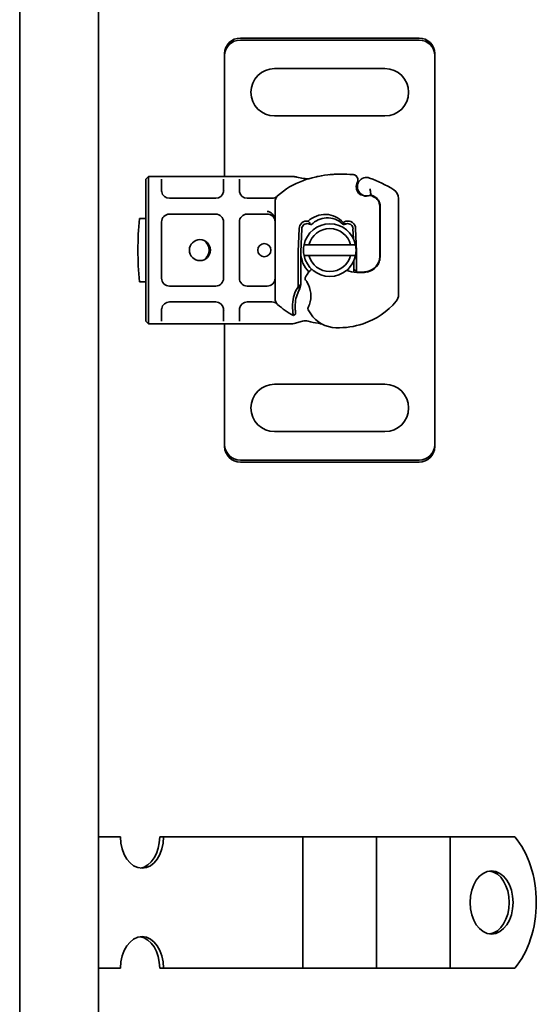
# Model space of a CAD drawing. Header units: millimetres. Extents: x -300186 to 535164, y -28581 to 763383.
# Tile 207 of 256: x 8457 to 8556, y 136235 to 136422. Entities that reach past the tile are written whole.
import ezdxf

# ---------------------------------------------------------------- set-up
doc = ezdxf.new("R2010")
doc.units = ezdxf.units.MM
doc.header["$LTSCALE"] = 10
doc.layers.add('Visible (ISO)', color=7, linetype='Continuous', lineweight=35)

msp = doc.modelspace()

# ---------------------------------------------------------------- linework, layer by layer
at = {"layer": 'Visible (ISO)'}
for p, q in [((8457.209, 137714.602, 159.59), (8457.209, 135354.602, 159.59)), ((8472.209, 135354.602, 159.59), (8472.209, 137714.602, 159.59)), ((8533.209, 136418.902, 159.59), (8499.209, 136418.902, 159.59)), ((8499.209, 136418.521, 159.59), (8533.209, 136418.521, 159.59)), ((8496.209, 136415.958, 159.59), (8496.209, 136415.576, 159.59)), ((8496.209, 136414.436, 159.59), (8496.209, 136415.576, 159.59)), ((8536.209, 136415.958, 159.59), (8536.209, 136415.576, 159.59)), ((8536.209, 136415.576, 159.59), (8536.209, 136414.436, 159.59)), ((8496.209, 136413.602, 159.59), (8496.209, 136414.436, 159.59)), ((8496.209, 136392.602, 159.59), (8496.209, 136413.602, 159.59)), ((8536.209, 136414.436, 159.59), (8536.209, 136413.602, 159.59)), ((8536.209, 136413.602, 159.59), (8536.209, 136343.602, 159.59)), ((8526.709, 136413.102, 159.59), (8505.709, 136413.102, 159.59)), ((8505.709, 136404.102, 159.59), (8526.709, 136404.102, 159.59)), ((8481.209, 136392.102, 159.59), (8481.709, 136392.602, 159.59)), ((8481.209, 136392.102, 159.59), (8481.209, 136389.602, 159.59)), ((8481.709, 136389.602, 159.59), (8481.709, 136392.602, 159.59)), ((8481.709, 136392.602, 159.59), (8483.709, 136392.602, 159.59)), ((8483.709, 136392.602, 159.59), (8485.709, 136392.602, 159.59)), ((8484.209, 136389.951, 159.59), (8484.209, 136392.102, 159.59)), ((8485.709, 136392.602, 159.59), (8494.509, 136392.602, 159.59)), ((8494.509, 136392.602, 159.59), (8496.509, 136392.602, 159.59)), ((8496.009, 136392.102, 159.59), (8496.009, 136389.951, 159.59)), ((8496.509, 136392.602, 159.59), (8498.509, 136392.602, 159.59)), ((8498.509, 136392.602, 159.59), (8500.509, 136392.602, 159.59)), ((8499.009, 136389.951, 159.59), (8499.009, 136392.102, 159.59)), ((8500.509, 136392.602, 159.59), (8508.143, 136392.602, 159.59)), ((8508.143, 136392.602, 159.59), (8509.109, 136392.602, 159.59)), ((8481.209, 136367.602, 159.59), (8481.209, 136389.602, 159.59)), ((8481.709, 136389.602, 159.59), (8481.709, 136367.602, 159.59)), ((8496.209, 136390.007, 159.59), (8496.209, 136390.007, 159.59)), ((8522.146, 136389.116, 159.59), (8522.601, 136388.962, 159.59)), ((8485.709, 136388.451, 159.59), (8494.509, 136388.451, 159.59)), ((8500.509, 136388.451, 159.59), (8504.312, 136388.451, 159.59)), ((8504.312, 136388.451, 159.59), (8505.204, 136388.451, 159.59)), ((8505.809, 136369.391, 159.59), (8505.809, 136387.814, 159.59)), ((8524.079, 136388.966, 159.59), (8524.532, 136388.761, 159.59)), ((8529.309, 136388.391, 159.59), (8529.309, 136370.166, 159.59)), ((8494.509, 136385.451, 159.59), (8485.709, 136385.451, 159.59)), ((8504.309, 136385.451, 159.59), (8500.509, 136385.451, 159.59)), ((8525.709, 136386.939, 159.59), (8525.709, 136377.402, 159.59)), ((8525.809, 136377.402, 159.59), (8525.809, 136386.939, 159.59)), ((8480.01, 136384.602, 159.59), (8481.209, 136384.602, 159.59)), ((8484.209, 136383.951, 159.59), (8484.209, 136373.254, 159.59)), ((8496.009, 136373.254, 159.59), (8496.009, 136383.951, 159.59)), ((8499.009, 136383.951, 159.59), (8499.009, 136373.254, 159.59)), ((8510.214, 136378.324, 159.59), (8510.389, 136382.698, 159.59)), ((8510.888, 136382.678, 159.59), (8510.713, 136378.304, 159.59)), ((8520.706, 136380.789, 159.59), (8520.63, 136382.678, 159.59)), ((8521.13, 136382.698, 159.59), (8521.305, 136378.324, 159.59)), ((8510.209, 136371.687, 159.59), (8510.209, 136378.102, 159.59)), ((8510.709, 136378.102, 159.59), (8510.709, 136372.035, 159.59)), ((8520.165, 136379.602, 159.59), (8512.254, 136379.602, 159.59)), ((8521.309, 136378.102, 159.59), (8521.309, 136375.537, 159.59)), ((8512.254, 136377.602, 159.59), (8520.165, 136377.602, 159.59)), ((8520.809, 136375.537, 159.59), (8520.809, 136376.643, 159.59)), ((8525.709, 136377.402, 159.59), (8525.709, 136376.634, 159.59)), ((8520.809, 136375.537, 159.59), (8520.809, 136375.502, 159.59)), ((8520.809, 136375.024, 159.59), (8520.809, 136375.502, 159.59)), ((8520.809, 136374.423, 159.59), (8520.809, 136375.024, 159.59)), ((8520.809, 136375.024, 159.59), (8521.306, 136374.465, 159.59)), ((8521.309, 136375.537, 159.59), (8521.309, 136375.469, 159.59)), ((8481.209, 136372.602, 159.59), (8480.01, 136372.602, 159.59)), ((8485.709, 136371.754, 159.59), (8494.509, 136371.754, 159.59)), ((8500.509, 136371.754, 159.59), (8504.309, 136371.754, 159.59)), ((8510.709, 136372.035, 159.59), (8510.209, 136371.687, 159.59)), ((8510.443, 136371.112, 159.59), (8510.709, 136372.035, 159.59)), ((8494.509, 136368.754, 159.59), (8485.709, 136368.754, 159.59)), ((8504.312, 136368.754, 159.59), (8500.509, 136368.754, 159.59)), ((8505.204, 136368.754, 159.59), (8504.312, 136368.754, 159.59)), ((8481.209, 136367.602, 159.59), (8481.209, 136365.102, 159.59)), ((8481.709, 136364.602, 159.59), (8481.709, 136367.602, 159.59)), ((8484.209, 136365.102, 159.59), (8484.209, 136367.254, 159.59)), ((8496.009, 136367.254, 159.59), (8496.009, 136365.102, 159.59)), ((8496.209, 136367.198, 159.59), (8496.209, 136367.198, 159.59)), ((8499.009, 136365.102, 159.59), (8499.009, 136367.254, 159.59)), ((8481.709, 136364.602, 159.59), (8481.209, 136365.102, 159.59)), ((8509.708, 136366.448, 159.59), (8509.315, 136366.173, 159.59)), ((8511.038, 136365.096, 159.59), (8509.448, 136364.671, 159.59)), ((8483.709, 136364.602, 159.59), (8481.709, 136364.602, 159.59)), ((8485.709, 136364.602, 159.59), (8483.709, 136364.602, 159.59)), ((8494.509, 136364.602, 159.59), (8485.709, 136364.602, 159.59)), ((8496.509, 136364.602, 159.59), (8494.509, 136364.602, 159.59)), ((8496.209, 136343.602, 159.59), (8496.209, 136364.602, 159.59)), ((8498.509, 136364.602, 159.59), (8496.509, 136364.602, 159.59)), ((8500.509, 136364.602, 159.59), (8498.509, 136364.602, 159.59)), ((8508.143, 136364.602, 159.59), (8500.509, 136364.602, 159.59)), ((8508.931, 136364.602, 159.59), (8508.143, 136364.602, 159.59)), ((8526.709, 136353.102, 159.59), (8505.709, 136353.102, 159.59)), ((8496.209, 136342.769, 159.59), (8496.209, 136343.602, 159.59)), ((8496.209, 136341.629, 159.59), (8496.209, 136342.769, 159.59)), ((8505.709, 136344.102, 159.59), (8526.709, 136344.102, 159.59)), ((8536.209, 136343.602, 159.59), (8536.209, 136342.769, 159.59)), ((8536.209, 136342.769, 159.59), (8536.209, 136341.629, 159.59)), ((8496.209, 136341.247, 159.59), (8496.209, 136341.629, 159.59)), ((8536.209, 136341.247, 159.59), (8536.209, 136341.629, 159.59)), ((8533.209, 136338.684, 159.59), (8499.209, 136338.684, 159.59)), ((8499.209, 136338.302, 159.59), (8533.209, 136338.302, 159.59)), ((8476.399, 136267.102, 159.59), (8472.209, 136267.102, 159.59)), ((8484.583, 136267.102, 159.59), (8483.852, 136267.102, 159.59)), ((8498.211, 136267.102, 159.59), (8484.583, 136267.102, 159.59)), ((8501.345, 136267.102, 159.59), (8498.211, 136267.102, 159.59)), ((8504.843, 136267.102, 159.59), (8501.345, 136267.102, 159.59)), ((8504.843, 136267.102, 159.59), (8511.116, 136267.102, 159.59)), ((8515.33, 136267.102, 159.59), (8511.116, 136267.102, 159.59)), ((8511.116, 136267.102, 159.59), (8511.116, 136242.102, 159.59)), ((8518.828, 136267.102, 159.59), (8515.33, 136267.102, 159.59)), ((8518.828, 136267.102, 159.59), (8525.101, 136267.102, 159.59)), ((8529.315, 136267.102, 159.59), (8525.101, 136267.102, 159.59)), ((8525.101, 136267.102, 159.59), (8525.101, 136242.102, 159.59)), ((8532.813, 136267.102, 159.59), (8529.315, 136267.102, 159.59)), ((8532.813, 136267.102, 159.59), (8539.086, 136267.102, 159.59)), ((8540.166, 136267.102, 159.59), (8539.086, 136267.102, 159.59)), ((8539.086, 136267.102, 159.59), (8539.086, 136242.102, 159.59)), ((8551.41, 136267.102, 159.59), (8540.166, 136267.102, 159.59)), ((8476.399, 136242.102, 159.59), (8472.209, 136242.102, 159.59)), ((8483.852, 136242.102, 159.59), (8484.583, 136242.102, 159.59)), ((8498.211, 136242.102, 159.59), (8484.583, 136242.102, 159.59)), ((8501.345, 136242.102, 159.59), (8498.211, 136242.102, 159.59)), ((8504.843, 136242.102, 159.59), (8501.345, 136242.102, 159.59)), ((8504.843, 136242.102, 159.59), (8511.116, 136242.102, 159.59)), ((8515.33, 136242.102, 159.59), (8511.116, 136242.102, 159.59)), ((8518.828, 136242.102, 159.59), (8515.33, 136242.102, 159.59)), ((8518.828, 136242.102, 159.59), (8525.101, 136242.102, 159.59)), ((8529.315, 136242.102, 159.59), (8525.101, 136242.102, 159.59)), ((8532.813, 136242.102, 159.59), (8529.315, 136242.102, 159.59)), ((8532.813, 136242.102, 159.59), (8539.086, 136242.102, 159.59)), ((8540.166, 136242.102, 159.59), (8539.086, 136242.102, 159.59)), ((8551.41, 136242.102, 159.59), (8540.166, 136242.102, 159.59))]:
    msp.add_line(p, q, dxfattribs=at)
for centre, radius in [((8491.509, 136378.602, 159.59), 2), ((8503.759, 136378.602, 159.59), 1.25)]:
    msp.add_circle(centre, radius, dxfattribs=at)
for centre, radius, start, end in [((8505.709, 136408.602, 159.59), 4.5, 90, 270), ((8526.709, 136408.602, 159.59), 4.5, 270, 90), ((8518.426, 136371.06, 159.59), 22, 84.17009, 109.471), ((8520.559, 136391.951, 159.59), 1, 333.94826, 84.17009), ((8515.759, 136378.602, 159.59), 14, 109.471, 132.53185), ((8523.209, 136390.656, 159.59), 1.95, 153.94826, 218.60121), ((8523.209, 136390.656, 159.59), 1.75, 70.25294, 297.43359), ((8515.759, 136369.902, 159.59), 23.8, 58.00694, 70.25294), ((8485.709, 136389.951, 159.59), 1.5, 190.04173, 270), ((8494.509, 136389.951, 159.59), 1.5, 270, 349.95827), ((8500.509, 136389.951, 159.59), 1.5, 190.04173, 270), ((8522.467, 136390.063, 159.59), 1, 218.60121, 251.26979), ((8515.759, 136369.902, 159.59), 20.9, 64.98394, 66.73176), ((8527.309, 136388.391, 159.59), 2, 0, 58.00694), ((8507.309, 136387.814, 159.59), 1.5, 132.53185, 180), ((8523.208, 136390.753, 159.59), 1.891, 251.26979, 289.93138), ((8523.955, 136388.693, 159.59), 0.3, 65.70894, 109.93138), ((8523.709, 136386.939, 159.59), 2, 0, 65.70894), ((8523.709, 136386.939, 159.59), 2.1, 0, 64.98394), ((8485.709, 136383.951, 159.59), 1.5, 90, 180), ((8494.509, 136383.951, 159.59), 1.5, 0, 90), ((8500.509, 136383.951, 159.59), 1.5, 90, 180), ((8504.309, 136383.951, 159.59), 1.5, 51.42327, 90), ((8539.709, 136378.602, 159.59), 60, 174.26083, 185.73917), ((8504.309, 136383.951, 159.59), 1.5, 47.65838, 51.42327), ((8511.887, 136382.638, 159.59), 1.5, 82.60066, 177.70756), ((8511.887, 136382.638, 159.59), 1, 74.23624, 177.70756), ((8516.209, 136378.602, 159.59), 5, 11.53696, 168.46304), ((8519.631, 136382.638, 159.59), 1.5, 2.29244, 105.29939), ((8519.631, 136382.638, 159.59), 1, 2.29244, 105.32934), ((8516.209, 136378.602, 159.59), 4.08, 14.18798, 165.81202), ((8491.01, 136378.602, 159.59), 2.25, 305.72382, 54.27618), ((8515.759, 136378.102, 159.59), 5.55, 177.70756, 180), ((8515.759, 136378.102, 159.59), 5.05, 177.70756, 180), ((8515.759, 136378.102, 159.59), 5.05, 180, 225.97671), ((8516.209, 136378.602, 159.59), 5, 168.46304, 191.53696), ((8516.209, 136378.602, 159.59), 5, 348.46304, 11.53696), ((8515.759, 136378.102, 159.59), 5.55, 0, 2.29244), ((8516.209, 136378.602, 159.59), 5, 191.53696, 348.46304), ((8516.209, 136378.602, 159.59), 4.08, 194.18798, 345.81202), ((8522.809, 136377.402, 159.59), 2.9, 279.40557, 0), ((8522.809, 136377.402, 159.59), 3, 279.40557, 0), ((8516.049, 136371.221, 159.59), 5, 138.83057, 153.73105), ((8515.673, 136371.55, 159.59), 4.5, 130.31612, 138.83057), ((8521.992, 136382.335, 159.59), 8, 251.18383, 279.40557), ((8515.759, 136378.102, 159.59), 5.05, 318.07083, 326.09325), ((8521.992, 136382.335, 159.59), 7.9, 265.01547, 279.40557), ((8485.709, 136373.254, 159.59), 1.5, 180, 270), ((8494.509, 136373.254, 159.59), 1.5, 270, 0), ((8500.509, 136373.254, 159.59), 1.5, 180, 270), ((8504.309, 136373.254, 159.59), 1.5, 270, 0), ((8512.014, 136373.213, 159.59), 0.5, 153.73105, 216.61518), ((8507.559, 136369.902, 159.59), 5.05, 341.00736, 30.50992), ((8515.696, 136368.109, 159.59), 6.55, 146.89229, 178.39139), ((8515.696, 136368.109, 159.59), 6.05, 150.24679, 178.39139), ((8485.709, 136367.254, 159.59), 1.5, 90, 169.95827), ((8494.509, 136367.254, 159.59), 1.5, 10.04173, 90), ((8500.509, 136367.254, 159.59), 1.5, 90, 169.95827), ((8507.309, 136369.391, 159.59), 1.5, 180, 227.46815), ((8518.123, 136377.887, 159.59), 14, 288.57113, 319.9502), ((8527.309, 136370.166, 159.59), 2, 319.9502, 0), ((8515.759, 136378.602, 159.59), 14, 227.46815, 242.59539), ((8524.692, 136367.857, 159.59), 15.55, 178.39139, 181.65132), ((8524.692, 136367.857, 159.59), 15.05, 178.39139, 181.65132), ((8524.692, 136367.857, 159.59), 15.05, 181.65133, 182.79855), ((8512.555, 136367.486, 159.59), 0.5, 154.18943, 208.32016), ((8520.038, 136371.518, 159.59), 9, 208.32016, 214.04085), ((8515.759, 136378.602, 159.59), 14, 254.76688, 262.82722), ((8517.552, 136369.839, 159.59), 6, 214.04085, 268.39139), ((8517.805, 136378.835, 159.59), 15, 268.39139, 288.57113), ((8505.709, 136348.602, 159.59), 4.5, 90, 270), ((8526.709, 136348.602, 159.59), 4.5, 270, 90)]:
    msp.add_arc(centre, radius, start, end, dxfattribs=at)
at = {"layer": 'Visible (ISO)', "extrusion": (0, 0, -1)}
for centre, major_axis, ratio, start_param, end_param in [((8499.209, 136415.958, 159.59), (-3, 0), 0.9816272, 0, 1.5707963), ((8499.209, 136415.576, 159.59), (-3, 0), 0.9816272, 0, 1.5707963), ((8533.209, 136415.958, 159.59), (3, 0), 0.9816272, 4.712389, 6.2831853), ((8533.209, 136415.576, 159.59), (3, 0), 0.9816272, 4.712389, 6.2831853), ((8511.12, 136391.725, 159.59), (0.078, 0.494), 0.5235045, 0.0005288, 0.0081436), ((8511.12, 136391.725, 159.59), (0.078, 0.494), 0.5235045, 0.0005288, 0.0081436), ((8512.184, 136391.655, 159.59), (-0.052, 0.497), 0.800335, 6.0474348, 6.3234718), ((8512.184, 136391.655, 159.59), (-0.052, 0.497), 0.800335, 6.2810108, 6.342326), ((8504.309, 136383.951, 159.59), (0, 2), 0.75, 0, 0.673291), ((8504.309, 136383.951, 159.59), (0, 2), 0.75, 0.673291, 1.5707963), ((8516.05, 136380.898, 159.59), (-2.806, 2.762), 0.9486785, 1.5705923, 1.5808062), ((8519.445, 136382.949, 159.59), (1.127, 0.675), 0.8654957, 4.6404634, 5.0249285), ((8499.209, 136341.629, 159.59), (-3, 0), 0.9816272, 4.712389, 6.2831853), ((8499.209, 136341.247, 159.59), (-3, 0), 0.9816272, 4.712389, 6.2831853), ((8533.209, 136341.629, 159.59), (3, 0), 0.9816272, 0, 1.5707963), ((8533.209, 136341.247, 159.59), (3, 0), 0.9816272, 0, 1.5707963), ((8480.491, 136267.102, 159.59), (0, -6), 0.6819984, 4.712389, 7.8539816), ((8479.76, 136267.102, 159.59), (0, -6), 0.6819984, 4.712389, 6.1937019), ((8544.599, 136254.602, 159.59), (0, -16), 0.6819984, 3.8157232, 5.6090548), ((8546.255, 136254.602, 159.59), (0, 6), 0.6819984, 0.0894834, 3.0521092), ((8480.491, 136242.102, 159.59), (0, 6), 0.6819984, 4.712389, 7.8539816), ((8479.76, 136242.102, 159.59), (0, 6), 0.6819984, 0.0894834, 1.5707963)]:
    msp.add_ellipse(centre, major_axis=major_axis, ratio=ratio, start_param=start_param, end_param=end_param, dxfattribs=at)
msp.add_ellipse((8546.986, 136254.602, 159.59), major_axis=(0, -6), ratio=0.6819984, dxfattribs=at)
at = {"layer": 'Visible (ISO)'}
for points, knots in [([(8516.147, 136392.942, 159.59), (8516.278, 136392.955, 159.59), (8516.524, 136392.979, 159.59), (8516.773, 136392.998, 159.59), (8516.89, 136393.006, 159.59)], [-0.873699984, -0.873699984, -0.873699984, -0.873699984, -0.831989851, -0.795991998, -0.795991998, -0.795991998, -0.795991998]), ([(8520.66, 136392.946, 159.59), (8520.662, 136392.946, 159.59), (8520.663, 136392.946, 159.59), (8520.923, 136392.918, 159.59), (8521.179, 136392.789, 159.59), (8521.356, 136392.554, 159.59)], [-0.000249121, -0.000249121, -0.000249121, -0.000249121, 0, 0, 0.051262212, 0.051262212, 0.051262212, 0.051262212]), ([(8511.197, 136392.219, 159.59), (8510.803, 136392.281, 159.59), (8510.368, 136392.372, 159.59), (8509.85, 136392.494, 159.59), (8509.777, 136392.511, 159.59), (8509.703, 136392.529, 159.59)], [0, 0, 0, 0, 0.14264146, 0.14264146, 0.16601152, 0.16601152, 0.16601152, 0.16601152]), ([(8512.131, 136392.151, 159.59), (8512.06, 136392.144, 159.59), (8511.966, 136392.142, 159.59), (8511.735, 136392.15, 159.59), (8511.59, 136392.164, 159.59), (8511.36, 136392.194, 159.59), (8511.281, 136392.205, 159.59), (8511.199, 136392.218, 159.59)], [0, 0, 0, 0, 0.04716283, 0.04716283, 0.10524063, 0.10524063, 0.13454168, 0.13454168, 0.13454168, 0.13454168]), ([(8512.189, 136392.157, 159.59), (8512.184, 136392.157, 159.59), (8512.18, 136392.156, 159.59), (8512.169, 136392.155, 159.59), (8512.162, 136392.154, 159.59), (8512.153, 136392.153, 159.59), (8512.15, 136392.153, 159.59), (8512.148, 136392.153, 159.59)], [0.023345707, 0.023345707, 0.023345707, 0.023345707, 0.025561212, 0.025561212, 0.029992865, 0.029992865, 0.034654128, 0.034654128, 0.034654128, 0.034654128]), ([(8513.654, 136392.536, 159.59), (8513.748, 136392.557, 159.59), (8513.852, 136392.579, 159.59), (8513.957, 136392.601, 159.59), (8513.964, 136392.603, 159.59)], [-1.16357451, -1.16357451, -1.16357451, -1.16357451, -1.126207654, -1.123496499, -1.123496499, -1.123496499, -1.123496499]), ([(8521.457, 136391.512, 159.59), (8521.408, 136391.411, 159.59), (8521.369, 136391.31, 159.59), (8521.277, 136390.998, 159.59), (8521.257, 136390.793, 159.59), (8521.266, 136390.443, 159.59), (8521.288, 136390.295, 159.59), (8521.352, 136390.052, 159.59), (8521.387, 136389.954, 159.59), (8521.503, 136389.7, 159.59), (8521.596, 136389.557, 159.59), (8521.688, 136389.441, 159.59)], [-1.75335063, -1.75335063, -1.75335063, -1.75335063, -1.69086956, -1.69086956, -1.5574964, -1.5574964, -1.44651522, -1.44651522, -1.36142111, -1.36142111, -1.20865089, -1.20865089, -1.20865089, -1.20865089]), ([(8523.843, 136390.256, 159.59), (8523.844, 136390.254, 159.59), (8523.844, 136390.253, 159.59), (8523.875, 136390.159, 159.59), (8523.899, 136390.065, 159.59), (8523.939, 136389.876, 159.59), (8523.954, 136389.783, 159.59), (8523.983, 136389.573, 159.59), (8523.994, 136389.463, 159.59), (8524.007, 136389.285, 159.59), (8524.011, 136389.217, 159.59), (8524.015, 136389.126, 159.59), (8524.015, 136389.102, 159.59), (8524.015, 136389.102, 159.59)], [-0.0004584, -0.0004584, -0.0004584, -0.0004584, 0, 0, 0.02913138, 0.02913138, 0.0589228, 0.0589228, 0.09920174, 0.09920174, 0.13620105, 0.13620105, 0.17180901, 0.17180901, 0.17180901, 0.17180901]), ([(8505.204, 136388.451, 159.59), (8505.419, 136388.451, 159.59), (8505.696, 136388.519, 159.59), (8506.025, 136388.683, 159.59), (8506.169, 136388.797, 159.59), (8506.255, 136388.881, 159.59), (8506.256, 136388.882, 159.59), (8506.257, 136388.882, 159.59)], [0, 0, 0, 0, 0.09581118, 0.14371677, 0.23952795, 0.23952795, 0.24019492, 0.24019492, 0.24019492, 0.24019492]), ([(8518.781, 136383.874, 159.59), (8517.949, 136384.789, 159.59), (8516.733, 136385.343, 159.59), (8515.5, 136385.384, 159.59), (8514.261, 136385.424, 159.59), (8513.019, 136384.949, 159.59), (8512.081, 136384.126, 159.59)], [0.15146889, 0.15146889, 0.15146889, 0.15146889, 0.52302034, 0.52302034, 0.52302034, 0.89631596, 0.89631596, 0.89631596, 0.89631596]), ([(8505.32, 136385.06, 159.59), (8505.443, 136384.946, 159.59), (8505.536, 136384.822, 159.59), (8505.711, 136384.513, 159.59), (8505.775, 136384.319, 159.59), (8505.806, 136384.065, 159.59), (8505.809, 136384.008, 159.59), (8505.809, 136383.951, 159.59)], [0, 0, 0, 0, 0.07046505, 0.07046505, 0.16599187, 0.16599187, 0.19302108, 0.19302108, 0.19302108, 0.19302108]), ([(8512.081, 136384.126, 159.59), (8512.173, 136384.041, 159.59), (8512.256, 136383.946, 159.59), (8512.399, 136383.739, 159.59), (8512.46, 136383.626, 159.59), (8512.507, 136383.508, 159.59)], [-0.08710808, -0.08710808, -0.08710808, -0.08710808, -0.043731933, -0.043731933, -0.000056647, -0.000056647, -0.000056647, -0.000056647]), ([(8512.507, 136383.508, 159.59), (8512.546, 136383.498, 159.59), (8512.585, 136383.488, 159.59), (8512.663, 136383.469, 159.59), (8512.702, 136383.46, 159.59), (8512.741, 136383.451, 159.59)], [0.000052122, 0.000052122, 0.000052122, 0.000052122, 0.013409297, 0.013409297, 0.026714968, 0.026714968, 0.026714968, 0.026714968]), ([(8518.67, 136383.561, 159.59), (8517.85, 136384.367, 159.59), (8516.676, 136384.808, 159.59), (8515.535, 136384.746, 159.59), (8514.491, 136384.69, 159.59), (8513.463, 136384.216, 159.59), (8512.741, 136383.451, 159.59)], [-1.690857, -1.690857, -1.690857, -1.690857, -0.8595433, -0.8595433, -0.8595433, -0.0993036, -0.0993036, -0.0993036, -0.0993036]), ([(8518.67, 136383.561, 159.59), (8518.684, 136383.615, 159.59), (8518.701, 136383.668, 159.59), (8518.738, 136383.772, 159.59), (8518.759, 136383.824, 159.59), (8518.781, 136383.874, 159.59)], [0.000051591, 0.000051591, 0.000051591, 0.000051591, 0.018712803, 0.018712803, 0.037300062, 0.037300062, 0.037300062, 0.037300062]), ([(8519.366, 136383.603, 159.59), (8519.256, 136383.614, 159.59), (8519.146, 136383.613, 159.59), (8518.922, 136383.59, 159.59), (8518.808, 136383.566, 159.59), (8518.698, 136383.532, 159.59)], [0, 0, 0, 0, 0.035252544, 0.035252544, 0.073381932, 0.073381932, 0.073381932, 0.073381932]), ([(8518.777, 136383.451, 159.59), (8518.875, 136383.474, 159.59), (8518.972, 136383.497, 159.59), (8519.166, 136383.548, 159.59), (8519.263, 136383.574, 159.59), (8519.359, 136383.601, 159.59)], [0.000086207, 0.000086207, 0.000086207, 0.000086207, 0.034187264, 0.034187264, 0.068336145, 0.068336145, 0.068336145, 0.068336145]), ([(8521.309, 136375.469, 159.59), (8521.309, 136375.359, 159.59), (8521.309, 136375.239, 159.59), (8521.308, 136375.078, 159.59), (8521.308, 136374.95, 159.59), (8521.308, 136374.837, 159.59), (8521.307, 136374.693, 159.59), (8521.306, 136374.602, 159.59), (8521.306, 136374.524, 159.59), (8521.306, 136374.479, 159.59), (8521.306, 136374.465, 159.59), (8521.306, 136374.465, 159.59)], [-0.73937491, -0.73937491, -0.73937491, -0.73937491, -0.70828524, -0.70828524, -0.68958817, -0.6708911, -0.6708911, -0.63379815, -0.63379815, -0.6153592, -0.59692025, -0.59692025, -0.59692025, -0.59692025]), ([(8511.91, 136372.466, 159.59), (8511.853, 136372.563, 159.59), (8511.792, 136372.658, 159.59), (8511.738, 136372.737, 159.59), (8511.703, 136372.79, 159.59), (8511.671, 136372.835, 159.59), (8511.648, 136372.866, 159.59), (8511.625, 136372.897, 159.59), (8511.613, 136372.914, 159.59), (8511.613, 136372.914, 159.59)], [0, 0, 0, 0, 0.036947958, 0.036947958, 0.036947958, 0.061579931, 0.061579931, 0.061579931, 0.086211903, 0.086211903, 0.086211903, 0.086211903]), ([(8506.257, 136368.322, 159.59), (8506.256, 136368.323, 159.59), (8506.255, 136368.324, 159.59), (8506.169, 136368.408, 159.59), (8506.025, 136368.522, 159.59), (8505.696, 136368.686, 159.59), (8505.419, 136368.754, 159.59), (8505.204, 136368.754, 159.59)], [-0.00066697, -0.00066697, -0.00066697, -0.00066697, 0, 0, 0.09581118, 0.14371677, 0.23952795, 0.23952795, 0.23952795, 0.23952795]), ([(8509.162, 136367.098, 159.59), (8509.159, 136367.149, 159.59), (8509.156, 136367.201, 159.59), (8509.152, 136367.305, 159.59), (8509.15, 136367.357, 159.59), (8509.149, 136367.409, 159.59)], [0, 0, 0, 0, 0.015805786, 0.015805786, 0.031412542, 0.031412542, 0.031412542, 0.031412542]), ([(8509.315, 136366.173, 159.59), (8509.315, 136366.173, 159.59), (8509.311, 136366.187, 159.59), (8509.294, 136366.245, 159.59), (8509.282, 136366.289, 159.59), (8509.25, 136366.421, 159.59), (8509.231, 136366.515, 159.59), (8509.192, 136366.762, 159.59), (8509.173, 136366.921, 159.59), (8509.162, 136367.098, 159.59)], [-0.85555327, -0.85555327, -0.85555327, -0.85555327, -0.81811622, -0.81811622, -0.78070634, -0.78070634, -0.7363735, -0.7363735, -0.68381038, -0.68381038, -0.68381038, -0.68381038]), ([(8509.66, 136367.122, 159.59), (8509.664, 136367.036, 159.59), (8509.669, 136366.948, 159.59), (8509.682, 136366.751, 159.59), (8509.689, 136366.675, 159.59), (8509.697, 136366.568, 159.59), (8509.701, 136366.525, 159.59), (8509.705, 136366.482, 159.59), (8509.706, 136366.469, 159.59), (8509.708, 136366.452, 159.59), (8509.708, 136366.448, 159.59), (8509.708, 136366.448, 159.59)], [-0.052369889, -0.052369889, -0.052369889, -0.052369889, -0.045400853, -0.045400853, -0.035553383, -0.035553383, -0.019250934, -0.019250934, -0.009298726, -0.009298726, 0, 0, 0, 0]), ([(8512.105, 136367.704, 159.59), (8512.105, 136367.704, 159.59), (8512.112, 136367.717, 159.59), (8512.123, 136367.741, 159.59), (8512.135, 136367.766, 159.59), (8512.152, 136367.802, 159.59), (8512.17, 136367.844, 159.59), (8512.22, 136367.955, 159.59), (8512.282, 136368.108, 159.59), (8512.334, 136368.259, 159.59)], [0, 0, 0, 0, 0.019723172, 0.019723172, 0.019723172, 0.039446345, 0.039446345, 0.039446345, 0.092041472, 0.092041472, 0.092041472, 0.092041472]), ([(8512.081, 136365.094, 159.59), (8512.079, 136365.095, 159.59), (8512.078, 136365.095, 159.59), (8511.75, 136365.183, 159.59), (8511.398, 136365.193, 159.59), (8511.038, 136365.096, 159.59)], [-0.00066404, -0.00066404, -0.00066404, -0.00066404, 0, 0, 0.17719751, 0.17719751, 0.17719751, 0.17719751]), ([(8514.942, 136364.437, 159.59), (8514.897, 136364.458, 159.59), (8514.855, 136364.477, 159.59), (8514.814, 136364.494, 159.59), (8514.774, 136364.512, 159.59), (8514.736, 136364.527, 159.59), (8514.698, 136364.541, 159.59), (8514.659, 136364.556, 159.59), (8514.622, 136364.569, 159.59), (8514.582, 136364.582, 159.59), (8514.504, 136364.608, 159.59), (8514.42, 136364.633, 159.59), (8514.325, 136364.655, 159.59), (8514.23, 136364.678, 159.59), (8514.125, 136364.698, 159.59), (8514.011, 136364.712, 159.59)], [0, 0, 0, 0, 0.1428571, 0.1428571, 0.1428571, 0.2857143, 0.2857143, 0.2857143, 0.4285714, 0.4285714, 0.4285714, 0.7142857, 0.7142857, 0.7142857, 1, 1, 1, 1])]:
    msp.add_open_spline(points, degree=3, knots=knots, dxfattribs=at)
for points in [[(8509.417, 136392.582, 159.59), (8509.315, 136392.595, 159.59), (8509.212, 136392.602, 159.59), (8509.109, 136392.602, 159.59)], [(8509.703, 136392.529, 159.59), (8509.609, 136392.551, 159.59), (8509.513, 136392.57, 159.59), (8509.417, 136392.582, 159.59)], [(8521.356, 136392.554, 159.59), (8521.486, 136392.383, 159.59), (8521.605, 136392.005, 159.59), (8521.532, 136391.665, 159.59), (8521.457, 136391.512, 159.59)], [(8484.209, 136389.951, 159.59), (8484.209, 136389.864, 159.59), (8484.217, 136389.776, 159.59), (8484.232, 136389.69, 159.59)], [(8495.986, 136389.69, 159.59), (8496.001, 136389.776, 159.59), (8496.009, 136389.864, 159.59), (8496.009, 136389.951, 159.59)], [(8499.009, 136389.951, 159.59), (8499.009, 136389.864, 159.59), (8499.017, 136389.776, 159.59), (8499.032, 136389.69, 159.59)], [(8505.32, 136385.06, 159.59), (8505.324, 136385.056, 159.59), (8505.328, 136385.052, 159.59), (8505.333, 136385.048, 159.59)], [(8512.159, 136383.601, 159.59), (8512.29, 136383.564, 159.59), (8512.403, 136383.534, 159.59), (8512.507, 136383.508, 159.59)], [(8518.777, 136383.451, 159.59), (8518.751, 136383.478, 159.59), (8518.725, 136383.505, 159.59), (8518.698, 136383.532, 159.59)], [(8519.359, 136383.601, 159.59), (8519.362, 136383.601, 159.59), (8519.364, 136383.602, 159.59), (8519.366, 136383.603, 159.59)], [(8484.232, 136367.515, 159.59), (8484.217, 136367.429, 159.59), (8484.209, 136367.341, 159.59), (8484.209, 136367.254, 159.59)], [(8496.009, 136367.254, 159.59), (8496.009, 136367.341, 159.59), (8496.001, 136367.429, 159.59), (8495.986, 136367.515, 159.59)], [(8499.032, 136367.515, 159.59), (8499.017, 136367.429, 159.59), (8499.009, 136367.341, 159.59), (8499.009, 136367.254, 159.59)], [(8509.448, 136364.671, 159.59), (8509.281, 136364.626, 159.59), (8509.106, 136364.602, 159.59), (8508.931, 136364.602, 159.59)]]:
    msp.add_open_spline(points, degree=3, dxfattribs=at)
for points, weights in [([(8512.254, 136379.602, 159.59), (8511.83, 136379.602, 159.59), (8511.31, 136379.602, 159.59)], [1, 1.0054431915, 1]), ([(8521.108, 136379.602, 159.59), (8520.589, 136379.602, 159.59), (8520.165, 136379.602, 159.59)], [1, 1.0054431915, 1]), ([(8511.31, 136377.602, 159.59), (8511.83, 136377.602, 159.59), (8512.254, 136377.602, 159.59)], [1, 1.0054431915, 1]), ([(8520.165, 136377.602, 159.59), (8520.589, 136377.602, 159.59), (8521.108, 136377.602, 159.59)], [1, 1.0054431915, 1]), ([(8510.443, 136371.112, 159.59), (8510.349, 136371.377, 159.59), (8510.209, 136371.687, 159.59)], [1.07412469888, 1.04115517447, 1])]:
    msp.add_rational_spline(points, weights, degree=2, dxfattribs=at)

doc.saveas('drawing.dxf')
